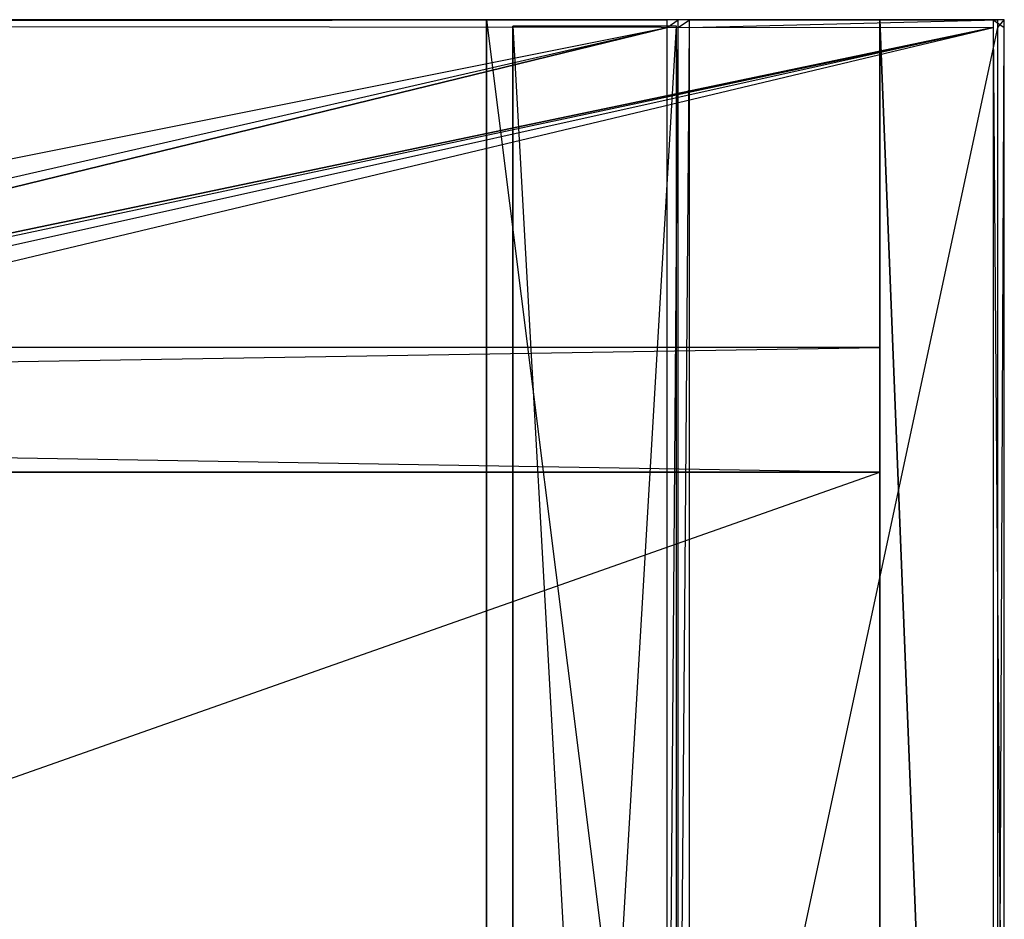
# Model space of a CAD drawing. Extents: x 0 to 1.2, y -0.5 to 0.
# Tile 41 of 41: x 1.05 to 1.2, y -0.14 to 0. Entities that reach past the tile are written whole.
import ezdxf

# ---------------------------------------------------------------- set-up
doc = ezdxf.new("R2010")
doc.units = 0
for name, color, linetype in [('L11_KORPUS_LEGATO_BO_X_11620__Y', 7, 'CONTINUOUS'), ('L12_KORPUS_LEGATO_RWT_X_11620__', 7, 'CONTINUOUS'), ('L13_KORPUS_LEGATO_3_N_B14900___', 7, 'CONTINUOUS'), ('L14_KORPUS_LEGATO_2_N_B14900___', 7, 'CONTINUOUS'), ('L36_PLATTE_LEGATO_N_B14900__0__', 7, 'CONTINUOUS'), ('L9_KORPUS_LEGATO_SE_X_190__Y_47', 7, 'CONTINUOUS')]:
    doc.layers.add(name, color=color, linetype=linetype)

msp = doc.modelspace()

# ---------------------------------------------------------------- linework, layer by layer
at = {"layer": 'L11_KORPUS_LEGATO_BO_X_11620__Y', "color": 8}
for points, invisible_edges in [([(1.181, -0.4785, 0.02), (0.019, -0.069, 0.02), (0.019, -0.4785, 0.02), (1.181, -0.4785, 0.02)], 13), ([(0.019, -0.069, 0.02), (1.181, -0.4785, 0.02), (1.181, -0.069, 0.02), (0.019, -0.069, 0.02)], 14), ([(1.181, -0.069, 0.001), (0.019, -0.4785, 0.001), (0.019, -0.069, 0.001), (1.181, -0.069, 0.001)], 13), ([(0.019, -0.4785, 0.001), (1.181, -0.069, 0.001), (1.181, -0.4785, 0.001), (0.019, -0.4785, 0.001)], 14), ([(0.019, -0.069, 0.02), (1.181, -0.069, 0.001), (0.019, -0.069, 0.001), (0.019, -0.069, 0.02)], 13), ([(1.181, -0.069, 0.001), (0.019, -0.069, 0.02), (1.181, -0.069, 0.02), (1.181, -0.069, 0.001)], 14), ([(1.181, -0.069, 0.001), (1.181, -0.4785, 0.02), (1.181, -0.4785, 0.001), (1.181, -0.069, 0.001)], 13), ([(1.181, -0.4785, 0.02), (1.181, -0.069, 0.001), (1.181, -0.069, 0.02), (1.181, -0.4785, 0.02)], 14)]:
    msp.add_3dface(points, dxfattribs=dict(at, invisible_edges=invisible_edges))
at = {"layer": 'L12_KORPUS_LEGATO_RWT_X_11620__', "color": 8}
for points, invisible_edges in [([(0.019, -0.05, 0.1605), (1.181, -0.05, 0.0005), (0.019, -0.05, 0.0005), (0.019, -0.05, 0.1605)], 13), ([(1.181, -0.05, 0.0005), (0.019, -0.05, 0.1605), (1.181, -0.05, 0.1605), (1.181, -0.05, 0.0005)], 14), ([(1.181, -0.05, 0.0005), (0.019, -0.069, 0.0005), (0.019, -0.05, 0.0005), (1.181, -0.05, 0.0005)], 13), ([(0.019, -0.069, 0.0005), (1.181, -0.05, 0.0005), (1.181, -0.069, 0.0005), (0.019, -0.069, 0.0005)], 14), ([(1.181, -0.069, 0.1605), (0.019, -0.05, 0.1605), (0.019, -0.069, 0.1605), (1.181, -0.069, 0.1605)], 13), ([(0.019, -0.05, 0.1605), (1.181, -0.069, 0.1605), (1.181, -0.05, 0.1605), (0.019, -0.05, 0.1605)], 14), ([(1.181, -0.05, 0.0005), (1.181, -0.069, 0.1605), (1.181, -0.069, 0.0005), (1.181, -0.05, 0.0005)], 13), ([(1.181, -0.069, 0.1605), (1.181, -0.05, 0.0005), (1.181, -0.05, 0.1605), (1.181, -0.069, 0.1605)], 14), ([(1.181, -0.069, 0.0005), (0.019, -0.069, 0.1605), (0.019, -0.069, 0.0005), (1.181, -0.069, 0.0005)], 13), ([(0.019, -0.069, 0.1605), (1.181, -0.069, 0.0005), (1.181, -0.069, 0.1605), (0.019, -0.069, 0.1605)], 14)]:
    msp.add_3dface(points, dxfattribs=dict(at, invisible_edges=invisible_edges))
at = {"layer": 'L13_KORPUS_LEGATO_3_N_B14900___', "color": 8}
for points, invisible_edges in [([(1.121, 0, 0.502), (1.181, 0, 0.483), (1.121, 0, 0.483), (1.121, 0, 0.502)], 13), ([(1.181, 0, 0.483), (1.121, 0, 0.502), (1.181, 0, 0.502), (1.181, 0, 0.483)], 14), ([(1.181, 0, 0.483), (1.121, -0.4185, 0.483), (1.121, 0, 0.483), (1.181, 0, 0.483)], 13), ([(1.181, -0.4785, 0.483), (1.121, -0.4185, 0.483), (1.181, 0, 0.483), (1.181, -0.4785, 0.483)], 15), ([(1.181, -0.4785, 0.502), (1.121, 0, 0.502), (1.121, -0.4185, 0.502), (1.181, -0.4785, 0.502)], 13), ([(1.121, 0, 0.502), (1.181, -0.4785, 0.502), (1.181, 0, 0.502), (1.121, 0, 0.502)], 14), ([(1.121, -0.4185, 0.502), (1.121, 0, 0.483), (1.121, -0.4185, 0.483), (1.121, -0.4185, 0.502)], 13), ([(1.121, 0, 0.483), (1.121, -0.4185, 0.502), (1.121, 0, 0.502), (1.121, 0, 0.483)], 14), ([(1.181, 0, 0.483), (1.181, -0.4785, 0.502), (1.181, -0.4785, 0.483), (1.181, 0, 0.483)], 13), ([(1.181, -0.4785, 0.502), (1.181, 0, 0.483), (1.181, 0, 0.502), (1.181, -0.4785, 0.502)], 14)]:
    msp.add_3dface(points, dxfattribs=dict(at, invisible_edges=invisible_edges))
at = {"layer": 'L14_KORPUS_LEGATO_2_N_B14900___', "color": 8}
for points, invisible_edges in [([(1.15, -0.001, 0.502), (1.125, -0.425, 0.502), (1.125, -0.001, 0.502), (1.15, -0.001, 0.502)], 13), ([(1.125, -0.425, 0.502), (1.15, -0.001, 0.502), (1.15, -0.45, 0.502), (1.125, -0.425, 0.502)], 14), ([(1.15, -0.45, 0.512), (1.125, -0.001, 0.512), (1.125, -0.425, 0.512), (1.15, -0.45, 0.512)], 13), ([(1.125, -0.001, 0.512), (1.15, -0.45, 0.512), (1.15, -0.001, 0.512), (1.125, -0.001, 0.512)], 14), ([(1.125, -0.425, 0.512), (1.125, -0.001, 0.502), (1.125, -0.425, 0.502), (1.125, -0.425, 0.512)], 13), ([(1.125, -0.001, 0.502), (1.125, -0.425, 0.512), (1.125, -0.001, 0.512), (1.125, -0.001, 0.502)], 14), ([(1.125, -0.001, 0.512), (1.15, -0.001, 0.502), (1.125, -0.001, 0.502), (1.125, -0.001, 0.512)], 13), ([(1.15, -0.001, 0.502), (1.125, -0.001, 0.512), (1.15, -0.001, 0.512), (1.15, -0.001, 0.502)], 14), ([(1.15, -0.001, 0.502), (1.15, -0.45, 0.512), (1.15, -0.45, 0.502), (1.15, -0.001, 0.502)], 13), ([(1.15, -0.45, 0.512), (1.15, -0.001, 0.502), (1.15, -0.001, 0.512), (1.15, -0.45, 0.512)], 14)]:
    msp.add_3dface(points, dxfattribs=dict(at, invisible_edges=invisible_edges))
at = {"layer": 'L36_PLATTE_LEGATO_N_B14900__0__', "color": 8}
for points, invisible_edges in [([(0.00192, 0, 0.548361), (1.198322, 0, 0.544378), (0.00192, 0, 0.544378), (0.00192, 0, 0.548361)], 13), ([(1.198322, 0, 0.544378), (0.00192, 0, 0.548361), (1.198322, 0, 0.548361), (1.198322, 0, 0.544378)], 14), ([(0.00192, 0, 0.55), (1.198322, 0, 0.548361), (0.00192, 0, 0.548361), (0.00192, 0, 0.55)], 13), ([(1.198322, 0, 0.548361), (0.00192, 0, 0.55), (1.198322, 0, 0.55), (1.198322, 0, 0.548361)], 14), ([(0.00192, 0, 0.5432), (1.197308, 0, 0.542564), (0.002933, 0, 0.542564), (0.00192, 0, 0.5432)], 13), ([(1.197308, 0, 0.542564), (0.00192, 0, 0.5432), (1.198322, 0, 0.5432), (1.197308, 0, 0.542564)], 14), ([(0.00192, 0, 0.544378), (1.198322, 0, 0.5432), (0.00192, 0, 0.5432), (0.00192, 0, 0.544378)], 13), ([(1.198322, 0, 0.5432), (0.00192, 0, 0.544378), (1.198322, 0, 0.544378), (1.198322, 0, 0.5432)], 14), ([(1.198322, -0.001197, 0.55), (0.00192, 0, 0.55), (0.00192, -0.001197, 0.55), (1.198322, -0.001197, 0.55)], 13), ([(0.00192, 0, 0.55), (1.198322, -0.001197, 0.55), (1.198322, 0, 0.55), (0.00192, 0, 0.55)], 14), ([(0.002933, 0, 0.542564), (1.150281, 0, 0.513069), (0.049961, 0, 0.513069), (0.002933, 0, 0.542564)], 13), ([(1.150281, 0, 0.513069), (0.002933, 0, 0.542564), (1.197308, 0, 0.542564), (1.150281, 0, 0.513069)], 14), ([(0.049961, 0, 0.513069), (1.148577, 0, 0.512), (0.051665, 0, 0.512), (0.049961, 0, 0.513069)], 13), ([(1.148577, 0, 0.512), (0.049961, 0, 0.513069), (1.150281, 0, 0.513069), (1.148577, 0, 0.512)], 14), ([(1.148577, 0, 0.512), (0.051665, -0.001197, 0.512), (0.051665, 0, 0.512), (1.148577, 0, 0.512)], 13), ([(0.051665, -0.001197, 0.512), (1.148577, 0, 0.512), (1.148577, -0.001197, 0.512), (0.051665, -0.001197, 0.512)], 14), ([(1.150281, 0, 0.513069), (1.150256, 0, 0.512), (1.148577, 0, 0.512), (1.150281, 0, 0.513069)], 13), ([(1.150256, 0, 0.512), (1.148577, -0.001197, 0.512), (1.148577, 0, 0.512), (1.150256, 0, 0.512)], 13), ([(1.148577, -0.001197, 0.512), (1.150256, 0, 0.512), (1.150256, -0.001197, 0.512), (1.148577, -0.001197, 0.512)], 14), ([(1.151959, 0, 0.513069), (1.150256, -0.001197, 0.512), (1.150256, 0, 0.512), (1.151959, 0, 0.513069)], 13), ([(1.150256, -0.001197, 0.512), (1.151959, 0, 0.513069), (1.151959, -0.001197, 0.513069), (1.150256, -0.001197, 0.512)], 14), ([(1.150256, 0, 0.512), (1.150281, 0, 0.513069), (1.151959, 0, 0.513069), (1.150256, 0, 0.512)], 14), ([(1.197308, 0, 0.542564), (1.151959, 0, 0.513069), (1.150281, 0, 0.513069), (1.197308, 0, 0.542564)], 13), ([(1.198987, 0, 0.542564), (1.151959, -0.001197, 0.513069), (1.151959, 0, 0.513069), (1.198987, 0, 0.542564)], 13), ([(1.151959, -0.001197, 0.513069), (1.198987, 0, 0.542564), (1.198987, -0.001197, 0.542564), (1.151959, -0.001197, 0.513069)], 14), ([(1.151959, 0, 0.513069), (1.197308, 0, 0.542564), (1.198987, 0, 0.542564), (1.151959, 0, 0.513069)], 14), ([(1.198322, 0, 0.5432), (1.198987, 0, 0.542564), (1.197308, 0, 0.542564), (1.198322, 0, 0.5432)], 13), ([(1.2, -0.001197, 0.55), (1.198322, 0, 0.55), (1.198322, -0.001197, 0.55), (1.2, -0.001197, 0.55)], 13), ([(1.198322, 0, 0.55), (1.2, -0.001197, 0.55), (1.2, 0, 0.55), (1.198322, 0, 0.55)], 14), ([(1.198322, 0, 0.55), (1.2, 0, 0.548361), (1.198322, 0, 0.548361), (1.198322, 0, 0.55)], 13), ([(1.2, 0, 0.548361), (1.198322, 0, 0.55), (1.2, 0, 0.55), (1.2, 0, 0.548361)], 14), ([(1.198322, 0, 0.548361), (1.2, 0, 0.544378), (1.198322, 0, 0.544378), (1.198322, 0, 0.548361)], 13), ([(1.2, 0, 0.544378), (1.198322, 0, 0.548361), (1.2, 0, 0.548361), (1.2, 0, 0.544378)], 14), ([(1.198322, 0, 0.544378), (1.2, 0, 0.5432), (1.198322, 0, 0.5432), (1.198322, 0, 0.544378)], 13), ([(1.2, 0, 0.5432), (1.198322, 0, 0.544378), (1.2, 0, 0.544378), (1.2, 0, 0.5432)], 14), ([(1.198987, 0, 0.542564), (1.198322, 0, 0.5432), (1.2, 0, 0.5432), (1.198987, 0, 0.542564)], 14), ([(1.2, 0, 0.5432), (1.198987, -0.001197, 0.542564), (1.198987, 0, 0.542564), (1.2, 0, 0.5432)], 13), ([(1.198987, -0.001197, 0.542564), (1.2, 0, 0.5432), (1.2, -0.001197, 0.5432), (1.198987, -0.001197, 0.542564)], 14), ([(1.2, 0, 0.5432), (1.2, -0.001197, 0.544378), (1.2, -0.001197, 0.5432), (1.2, 0, 0.5432)], 13), ([(1.2, -0.001197, 0.544378), (1.2, 0, 0.5432), (1.2, 0, 0.544378), (1.2, -0.001197, 0.544378)], 14), ([(1.2, 0, 0.544378), (1.2, -0.001197, 0.548361), (1.2, -0.001197, 0.544378), (1.2, 0, 0.544378)], 13), ([(1.2, -0.001197, 0.548361), (1.2, 0, 0.544378), (1.2, 0, 0.548361), (1.2, -0.001197, 0.548361)], 14), ([(1.2, 0, 0.548361), (1.2, -0.001197, 0.55), (1.2, -0.001197, 0.548361), (1.2, 0, 0.548361)], 13), ([(1.2, -0.001197, 0.55), (1.2, 0, 0.548361), (1.2, 0, 0.55), (1.2, -0.001197, 0.55)], 14), ([(0.00192, -0.001197, 0.55), (0.582226, -0.129992, 0.55), (1.198322, -0.001197, 0.55), (0.00192, -0.001197, 0.55)], 13), ([(1.148577, -0.001197, 0.512), (0.051665, -0.220523, 0.512), (0.051665, -0.001197, 0.512), (1.148577, -0.001197, 0.512)], 13), ([(0.051665, -0.220523, 0.512), (1.148577, -0.001197, 0.512), (0.582383, -0.130785, 0.512), (0.051665, -0.220523, 0.512)], 10), ([(1.198322, -0.001197, 0.55), (0.582226, -0.129992, 0.55), (0.600233, -0.128218, 0.55), (1.198322, -0.001197, 0.55)], 10), ([(0.582383, -0.130785, 0.512), (1.148577, -0.001197, 0.512), (0.600233, -0.129027, 0.512), (0.582383, -0.130785, 0.512)], 10), ([(1.198322, -0.001197, 0.55), (0.600233, -0.128218, 0.55), (0.618241, -0.129992, 0.55), (1.198322, -0.001197, 0.55)], 13), ([(0.600233, -0.129027, 0.512), (1.148577, -0.001197, 0.512), (0.618083, -0.130785, 0.512), (0.600233, -0.129027, 0.512)], 13), ([(0.618083, -0.130785, 0.512), (1.148577, -0.001197, 0.512), (0.635247, -0.135991, 0.512), (0.618083, -0.130785, 0.512)], 10), ([(1.198322, -0.001197, 0.55), (0.618241, -0.129992, 0.55), (0.635557, -0.135245, 0.55), (1.198322, -0.001197, 0.55)], 10), ([(0.635247, -0.135991, 0.512), (1.148577, -0.001197, 0.512), (0.651066, -0.144446, 0.512), (0.635247, -0.135991, 0.512)], 15), ([(1.198322, -0.001197, 0.55), (0.635557, -0.135245, 0.55), (0.651515, -0.143774, 0.55), (1.198322, -0.001197, 0.55)], 13), ([(0.651066, -0.144446, 0.512), (1.148577, -0.001197, 0.512), (0.664931, -0.155825, 0.512), (0.651066, -0.144446, 0.512)], 15), ([(1.198322, -0.001197, 0.55), (0.651515, -0.143774, 0.55), (0.665502, -0.155254, 0.55), (1.198322, -0.001197, 0.55)], 15), ([(0.664931, -0.155825, 0.512), (1.148577, -0.001197, 0.512), (0.67631, -0.16969, 0.512), (0.664931, -0.155825, 0.512)], 15), ([(1.198322, -0.001197, 0.55), (0.665502, -0.155254, 0.55), (0.676982, -0.169241, 0.55), (1.198322, -0.001197, 0.55)], 15), ([(0.67631, -0.16969, 0.512), (1.148577, -0.001197, 0.512), (0.684765, -0.185509, 0.512), (0.67631, -0.16969, 0.512)], 15), ([(1.198322, -0.001197, 0.55), (0.676982, -0.169241, 0.55), (0.685512, -0.185199, 0.55), (1.198322, -0.001197, 0.55)], 15), ([(0.684765, -0.185509, 0.512), (1.148577, -0.001197, 0.512), (0.689972, -0.202673, 0.512), (0.684765, -0.185509, 0.512)], 15), ([(1.198322, -0.001197, 0.55), (0.685512, -0.185199, 0.55), (0.690764, -0.202515, 0.55), (1.198322, -0.001197, 0.55)], 15), ([(0.689972, -0.202673, 0.512), (1.148577, -0.001197, 0.512), (0.69173, -0.220523, 0.512), (0.689972, -0.202673, 0.512)], 15), ([(1.198322, -0.001197, 0.55), (0.690764, -0.202515, 0.55), (0.692538, -0.220523, 0.55), (1.198322, -0.001197, 0.55)], 15), ([(0.69173, -0.220523, 0.512), (1.148577, -0.001197, 0.512), (1.148577, -0.220523, 0.512), (0.69173, -0.220523, 0.512)], 15), ([(1.198322, -0.001197, 0.55), (0.692538, -0.220523, 0.55), (1.198322, -0.220523, 0.55), (1.198322, -0.001197, 0.55)], 15), ([(1.150256, -0.001197, 0.512), (1.148577, -0.220523, 0.512), (1.148577, -0.001197, 0.512), (1.150256, -0.001197, 0.512)], 13), ([(1.148577, -0.220523, 0.512), (1.150256, -0.001197, 0.512), (1.150256, -0.220523, 0.512), (1.148577, -0.220523, 0.512)], 14), ([(1.151959, -0.001197, 0.513069), (1.150256, -0.220523, 0.512), (1.150256, -0.001197, 0.512), (1.151959, -0.001197, 0.513069)], 13), ([(1.150256, -0.220523, 0.512), (1.151959, -0.001197, 0.513069), (1.151959, -0.220523, 0.513069), (1.150256, -0.220523, 0.512)], 14), ([(1.198987, -0.001197, 0.542564), (1.151959, -0.220523, 0.513069), (1.151959, -0.001197, 0.513069), (1.198987, -0.001197, 0.542564)], 13), ([(1.151959, -0.220523, 0.513069), (1.198987, -0.001197, 0.542564), (1.198987, -0.220523, 0.542564), (1.151959, -0.220523, 0.513069)], 14), ([(1.2, -0.220523, 0.55), (1.198322, -0.001197, 0.55), (1.198322, -0.220523, 0.55), (1.2, -0.220523, 0.55)], 13), ([(1.198322, -0.001197, 0.55), (1.2, -0.220523, 0.55), (1.2, -0.001197, 0.55), (1.198322, -0.001197, 0.55)], 14), ([(1.2, -0.001197, 0.5432), (1.198987, -0.220523, 0.542564), (1.198987, -0.001197, 0.542564), (1.2, -0.001197, 0.5432)], 13), ([(1.198987, -0.220523, 0.542564), (1.2, -0.001197, 0.5432), (1.2, -0.220523, 0.5432), (1.198987, -0.220523, 0.542564)], 14), ([(1.2, -0.001197, 0.548361), (1.2, -0.220523, 0.55), (1.2, -0.220523, 0.548361), (1.2, -0.001197, 0.548361)], 13), ([(1.2, -0.220523, 0.55), (1.2, -0.001197, 0.548361), (1.2, -0.001197, 0.55), (1.2, -0.220523, 0.55)], 14), ([(1.2, -0.001197, 0.544378), (1.2, -0.220523, 0.548361), (1.2, -0.220523, 0.544378), (1.2, -0.001197, 0.544378)], 13), ([(1.2, -0.220523, 0.548361), (1.2, -0.001197, 0.544378), (1.2, -0.001197, 0.548361), (1.2, -0.220523, 0.548361)], 14), ([(1.2, -0.001197, 0.5432), (1.2, -0.220523, 0.544378), (1.2, -0.220523, 0.5432), (1.2, -0.001197, 0.5432)], 13), ([(1.2, -0.220523, 0.544378), (1.2, -0.001197, 0.5432), (1.2, -0.001197, 0.544378), (1.2, -0.220523, 0.544378)], 14)]:
    msp.add_3dface(points, dxfattribs=dict(at, invisible_edges=invisible_edges))
at = {"layer": 'L9_KORPUS_LEGATO_SE_X_190__Y_47', "color": 8}
for points, invisible_edges in [([(1.2, -0.479, 0.51), (1.181, 0, 0.51), (1.181, -0.479, 0.51), (1.2, -0.479, 0.51)], 13), ([(1.181, 0, 0.51), (1.2, -0.479, 0.51), (1.2, 0, 0.51), (1.181, 0, 0.51)], 14), ([(1.181, 0), (1.2, -0.479), (1.181, -0.479), (1.181, 0)], 13), ([(1.2, -0.479), (1.181, 0), (1.2, 0), (1.2, -0.479)], 14), ([(1.181, -0.479, 0.51), (1.181, 0), (1.181, -0.479), (1.181, -0.479, 0.51)], 13), ([(1.181, 0), (1.181, -0.479, 0.51), (1.181, 0, 0.51), (1.181, 0)], 14), ([(1.181, 0, 0.51), (1.2, 0), (1.181, 0), (1.181, 0, 0.51)], 13), ([(1.2, 0), (1.181, 0, 0.51), (1.2, 0, 0.51), (1.2, 0)], 14), ([(1.2, 0), (1.2, -0.479, 0.51), (1.2, -0.479), (1.2, 0)], 13), ([(1.2, -0.479, 0.51), (1.2, 0), (1.2, 0, 0.51), (1.2, -0.479, 0.51)], 14)]:
    msp.add_3dface(points, dxfattribs=dict(at, invisible_edges=invisible_edges))

doc.saveas('drawing.dxf')
